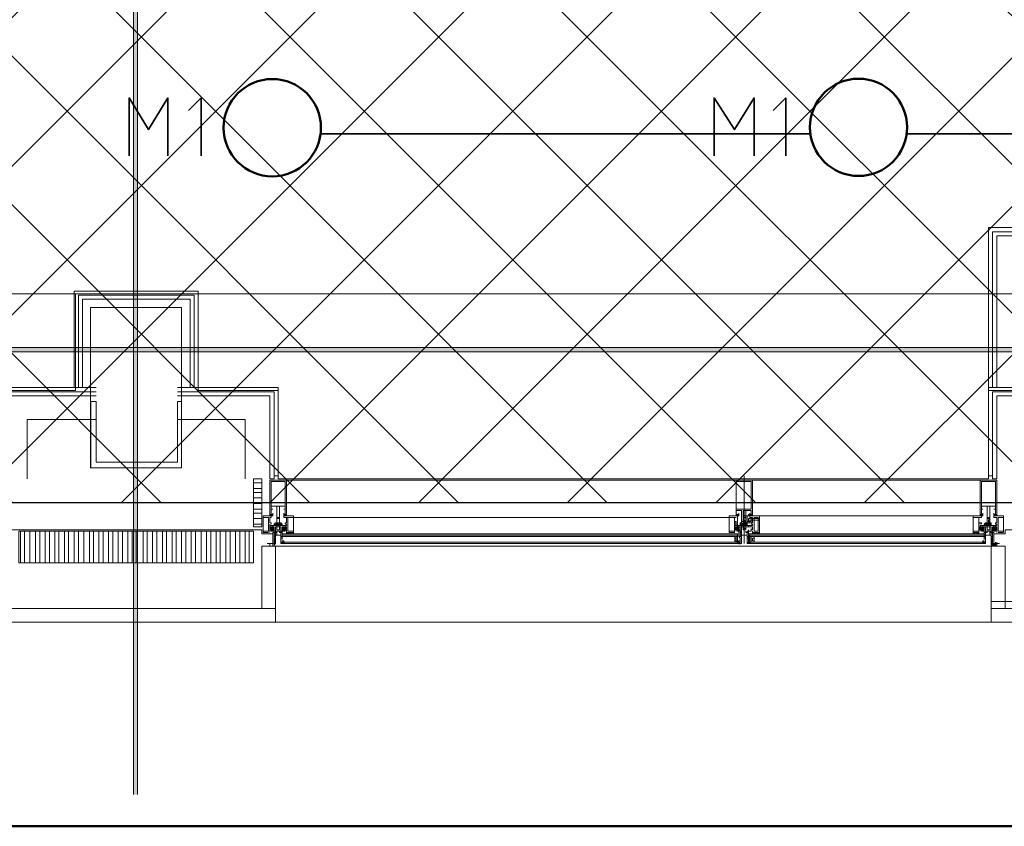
# Model space of a CAD drawing. Header units: millimetres. Extents: x 0.9 to 32.8, y 0.3 to 23.1.
# Tile 25 of 111: x 9.6 to 10.8, y 0.4 to 1.4. Entities that reach past the tile are written whole.
import ezdxf

# ---------------------------------------------------------------- set-up
doc = ezdxf.new("R2010")
doc.units = ezdxf.units.MM
doc.layers.add('PDF_Geometry', color=9, linetype='Continuous', true_color=0x808080)
doc.layers.add('PDF_Solid Fills', color=7, linetype='Continuous')

msp = doc.modelspace()

# ---------------------------------------------------------------- hatches: boundary and pattern name
h = msp.add_hatch()
h.set_pattern_fill('ANSI37', color=256, scale=0.04)
h.paths.add_polyline_path([(2.3967, 9.448), (12.2573, 9.448), (12.2573, 0.7841), (2.3967, 0.7841)])
at = {"layer": 'PDF_Solid Fills', "true_color": 0x808080, "transparency": 33554559}
msp.add_hatch(color=8, dxfattribs=at).paths.add_polyline_path([(28.2152, 0.9683), (28.2152, 0.9716), (1.3427, 0.9716), (1.3427, 0.9666), (28.2152, 0.9666)])

# ---------------------------------------------------------------- linework, layer by layer
msp.add_lwpolyline([(2.3967, 9.448), (12.2573, 9.448), (12.2573, 0.7841), (2.3967, 0.7841)], close=True)
at = {"layer": 'PDF_Geometry', "color": 5, "lineweight": 50}
msp.add_lwpolyline([(32.6933, 0.3933), (32.6933, 22.9893), (1.0026, 22.9893), (1.0026, 0.3933)], close=True, dxfattribs=at)
at = {"layer": 'PDF_Geometry', "lineweight": 5}
msp.add_lwpolyline([(9.784, 0.4316), (9.784, 22.9393), (9.784, 22.9143), (9.7791, 22.9143), (9.7791, 22.9393), (9.7791, 0.4316)], dxfattribs=at)
at = {"layer": 'PDF_Geometry', "color": 254, "lineweight": 18, "true_color": 0xdcdcdc}
for points in [[(8.6059, 3.0966), (8.6059, 1.0366), (12.2307, 1.0366), (12.2307, 3.0966)], [(8.6576, 1.0366), (9.7091, 1.0366), (9.7091, 0.92), (9.6125, 0.92), (9.6125, 0.8133), (8.7542, 0.8133), (8.7542, 0.92), (8.6576, 0.92)], [(9.8574, 1.0366), (10.909, 1.0366), (10.909, 0.92), (10.8124, 0.92), (10.8124, 0.8133), (9.954, 0.8133), (9.954, 0.92), (9.8574, 0.92)]]:
    msp.add_lwpolyline(points, close=True, dxfattribs=at)
at = {"layer": 'PDF_Geometry', "color": 7, "lineweight": 35}
for points in [[(9.7741, 1.2033), (9.7741, 1.2733), (9.7974, 1.235), (9.8208, 1.2733), (9.8208, 1.2033)], [(9.8608, 1.2033), (9.8608, 1.2733), (9.8457, 1.2583)], [(10.4808, 1.2033), (10.4808, 1.2733), (10.5056, 1.235), (10.5291, 1.2733), (10.5291, 1.2033)], [(10.5674, 1.2033), (10.5674, 1.2733), (10.5524, 1.2583)], [(10.0057, 1.23), (10.5957, 1.23)], [(10.714, 1.23), (11.3107, 1.23)], [(10.509, 0.7366), (10.509, 0.7383)], [(9.959, 0.7366), (9.9608, 0.735), (9.959, 0.7366)], [(9.959, 0.735), (9.959, 0.7366)], [(9.9608, 0.7366), (9.9608, 0.735), (9.9608, 0.7366)], [(10.5124, 0.7366), (10.5108, 0.735), (10.5124, 0.7366)], [(10.5108, 0.735), (10.5124, 0.735)], [(10.5223, 0.735), (10.5223, 0.7366), (10.5241, 0.735)], [(10.5223, 0.7366), (10.5241, 0.735), (10.5241, 0.7366)], [(10.8074, 0.7366), (10.8057, 0.735), (10.8074, 0.7366)], [(10.8057, 0.7366), (10.8057, 0.735), (10.8057, 0.7366)], [(10.8074, 0.735), (10.8074, 0.7366)]]:
    msp.add_lwpolyline(points, dxfattribs=at)
at = {"layer": 'PDF_Geometry', "lineweight": 18}
for points in [[(10.8124, 0.9233), (10.8124, 1.1166), (10.984, 1.1166), (11.154, 1.1166), (11.154, 0.9233)], [(11.1507, 0.9233), (11.1507, 1.1116), (10.984, 1.1116), (10.8174, 1.1116), (10.8174, 0.9233)], [(11.1457, 0.9233), (11.1457, 1.1066), (10.984, 1.1066), (10.8224, 1.1066), (10.8224, 0.9233)], [(9.7073, 0.9233), (9.7073, 1.04), (9.7825, 1.04), (9.8574, 1.04), (9.8574, 0.9233)], [(9.7125, 0.9233), (9.7125, 1.035), (9.7825, 1.035), (9.8524, 1.035), (9.8524, 0.9233)], [(9.7175, 0.9233), (9.7175, 1.03), (9.7825, 1.03), (9.8475, 1.03), (9.8475, 0.9233)], [(9.6157, 0.8166), (9.6107, 0.8166), (9.6107, 0.9233), (9.7342, 0.9233)], [(9.7342, 0.9183), (9.6157, 0.9183), (9.6157, 0.8133), (9.6209, 0.8133), (9.6209, 0.9133), (9.7342, 0.9133)], [(9.949, 0.8166), (9.954, 0.8166), (9.954, 0.9233), (9.8323, 0.9233)], [(9.949, 0.8133), (9.949, 0.9183), (9.8323, 0.9183)], [(10.8174, 0.8166), (10.8124, 0.8166), (10.8124, 0.9233), (10.934, 0.9233)], [(10.934, 0.9183), (10.8174, 0.9183), (10.8174, 0.8133), (10.8224, 0.8133), (10.8224, 0.9133), (10.934, 0.9133)], [(9.9441, 0.8133), (9.9441, 0.9133), (9.8323, 0.9133)], [(9.6506, 0.8133), (9.6506, 0.885), (9.7342, 0.885)], [(9.914, 0.8133), (9.914, 0.885), (9.8323, 0.885)], [(9.954, 0.8116), (10.8124, 0.8116)], [(10.5158, 0.755), (10.5158, 0.7566), (10.5173, 0.7583), (10.5173, 0.76), (10.5192, 0.7616), (10.5173, 0.7633), (10.5173, 0.765), (10.5158, 0.765), (10.5158, 0.7633), (10.5158, 0.76), (10.5158, 0.7583), (10.514, 0.7583), (10.514, 0.7616), (10.5158, 0.7616), (10.514, 0.7616), (10.514, 0.775), (10.5074, 0.775), (10.5074, 0.77), (10.5108, 0.77), (10.5108, 0.7683), (10.5108, 0.77), (10.5074, 0.77), (10.5074, 0.7683), (10.5074, 0.8116), (10.5273, 0.8116), (10.5273, 0.7683), (10.5257, 0.7683), (10.5257, 0.77), (10.5241, 0.77), (10.5241, 0.7683), (10.5223, 0.7683), (10.5223, 0.77), (10.5257, 0.77), (10.5257, 0.775), (10.5192, 0.775), (10.5192, 0.7583), (10.5192, 0.76), (10.5173, 0.76), (10.5173, 0.7583), (10.5173, 0.76), (10.5173, 0.7583), (10.5192, 0.7566), (10.5173, 0.7583), (10.5158, 0.76), (10.5158, 0.7583), (10.5158, 0.76), (10.5158, 0.7583), (10.5173, 0.7566), (10.5173, 0.7583), (10.5192, 0.7566), (10.5192, 0.7583), (10.5207, 0.76), (10.5192, 0.7566), (10.5207, 0.7583), (10.5192, 0.7566), (10.5207, 0.7583), (10.5207, 0.7566), (10.5192, 0.7583), (10.5173, 0.76), (10.5192, 0.7583), (10.5207, 0.7566), (10.5192, 0.7583)], [(10.5173, 0.8166), (10.5173, 0.735)], [(9.924, 0.8083), (9.9341, 0.8083)], [(9.924, 0.8016), (9.9341, 0.8016)], [(9.924, 0.7966), (9.9341, 0.7966)], [(9.924, 0.79), (9.9341, 0.79)], [(9.924, 0.7833), (9.9341, 0.7833)], [(9.924, 0.7766), (9.9341, 0.7766)], [(9.924, 0.7716), (9.9341, 0.7716)], [(9.924, 0.765), (9.9341, 0.765)], [(9.9456, 0.7583), (9.9456, 0.76), (9.9441, 0.76), (9.9441, 0.7666), (9.9456, 0.7666), (9.9456, 0.7683), (9.9357, 0.7683), (9.9357, 0.7483), (9.9425, 0.7483)], [(9.9441, 0.7716), (9.9441, 0.77), (9.9441, 0.7683), (9.9456, 0.7683), (9.9456, 0.77), (9.9441, 0.77), (9.9456, 0.77), (9.9474, 0.7683), (9.9456, 0.77), (9.9474, 0.7683), (9.9474, 0.77), (9.9474, 0.7716), (9.9474, 0.77), (9.9456, 0.7683), (9.9474, 0.7683), (9.9456, 0.7683)], [(9.9456, 0.77), (9.9441, 0.7683), (9.9456, 0.77)], [(9.9574, 0.755), (9.9558, 0.755), (9.9558, 0.7566), (9.9641, 0.7566), (9.9641, 0.7583), (9.9623, 0.7583), (9.9623, 0.76), (9.9641, 0.76), (9.9641, 0.7666), (9.9608, 0.7666), (9.9608, 0.7683), (9.9725, 0.7683), (9.9725, 0.7483), (9.9657, 0.7483), (9.9641, 0.7466), (9.9673, 0.7483), (9.9657, 0.7466), (9.9673, 0.7483), (9.9657, 0.7483), (9.9673, 0.7466), (9.9657, 0.7483)], [(9.9641, 0.7716), (9.9641, 0.77), (9.9641, 0.7683), (9.9623, 0.7683), (9.9623, 0.77), (9.9608, 0.77), (9.9608, 0.7683), (9.9623, 0.7683), (9.9608, 0.77), (9.9623, 0.7683), (9.9608, 0.7683), (9.9608, 0.77), (9.9608, 0.7716)], [(9.9623, 0.77), (9.9608, 0.7683), (9.9623, 0.77), (9.9608, 0.7683), (9.9608, 0.77)], [(9.9641, 0.7683), (9.9623, 0.77), (9.9623, 0.7716)], [(9.9623, 0.7683), (9.9623, 0.77), (9.9641, 0.77)], [(9.9623, 0.7683), (9.9641, 0.7683), (9.9623, 0.7683)], [(10.514, 0.7433), (10.514, 0.735), (10.5124, 0.735), (10.5124, 0.7366), (10.5124, 0.735), (10.5124, 0.7416), (10.5124, 0.74), (10.5124, 0.7416), (10.5108, 0.7433), (10.5108, 0.75), (10.509, 0.75), (10.509, 0.7516), (10.5108, 0.755), (10.5074, 0.7516), (10.5108, 0.755), (10.5056, 0.7516), (10.5056, 0.7533), (10.5074, 0.755), (10.5108, 0.7516), (10.5108, 0.755), (10.5056, 0.755), (10.5056, 0.7516), (10.509, 0.7516), (10.509, 0.75), (10.5108, 0.75), (10.509, 0.75), (10.509, 0.7516), (10.5056, 0.7516), (10.5056, 0.755), (10.514, 0.755), (10.514, 0.7566), (10.5056, 0.7566), (10.5056, 0.7583), (10.5074, 0.7583), (10.5074, 0.76), (10.5056, 0.76), (10.5056, 0.7666), (10.5074, 0.7666), (9.9641, 0.7666)], [(10.4991, 0.7666), (9.9725, 0.7666)], [(10.509, 0.7616), (10.509, 0.7566), (10.509, 0.7616), (10.509, 0.7566), (10.509, 0.755), (10.509, 0.7666), (10.509, 0.7683), (10.4991, 0.7683), (10.4991, 0.7483), (10.5056, 0.7483), (10.5056, 0.75)], [(10.5108, 0.7716), (10.5108, 0.77), (10.5108, 0.7683), (10.509, 0.77), (10.5108, 0.7683), (10.509, 0.77), (10.5074, 0.7683), (10.509, 0.77), (10.5074, 0.77), (10.5074, 0.7683), (10.5074, 0.77), (10.5074, 0.7716)], [(10.5108, 0.7683), (10.5108, 0.77), (10.509, 0.7683), (10.5108, 0.7683), (10.509, 0.7683), (10.5074, 0.77)], [(10.5074, 0.7683), (10.509, 0.7683), (10.5074, 0.7683)], [(10.5074, 0.7616), (10.5074, 0.7566)], [(10.5173, 0.7683), (10.7941, 0.7683)], [(10.5273, 0.7483), (10.5273, 0.75), (10.5273, 0.7483), (10.5356, 0.7483), (10.5356, 0.7683), (10.5241, 0.7683), (10.5241, 0.7666), (10.5273, 0.7666), (10.5273, 0.76), (10.5257, 0.76), (10.5257, 0.7583), (10.5273, 0.7583), (10.5273, 0.7566), (10.5192, 0.7566), (10.5192, 0.755), (10.5241, 0.755), (10.5273, 0.755), (10.5273, 0.7516), (10.5257, 0.7516), (10.5257, 0.75), (10.5223, 0.75), (10.5223, 0.7516), (10.5223, 0.75), (10.5207, 0.75), (10.5207, 0.7483), (10.5192, 0.7483), (10.5192, 0.75), (10.5192, 0.7483), (10.5223, 0.7483), (10.5223, 0.7433), (10.5207, 0.7433), (10.5207, 0.735), (10.5223, 0.735), (10.5223, 0.7366), (10.5223, 0.735), (10.5207, 0.735), (10.5207, 0.7416), (10.5223, 0.7416), (10.5223, 0.74), (10.5223, 0.75), (10.5257, 0.75)], [(10.5241, 0.76), (10.5207, 0.76), (10.5207, 0.7683), (10.5192, 0.7683), (10.5192, 0.76), (10.5241, 0.76), (10.5241, 0.7616), (10.5207, 0.7616)], [(10.5241, 0.7683), (10.5257, 0.77), (10.5241, 0.7683), (10.5257, 0.77), (10.5273, 0.7683), (10.5257, 0.7683), (10.5223, 0.7683), (10.5241, 0.7683), (10.5241, 0.77), (10.5241, 0.7716)], [(10.5356, 0.765), (10.5223, 0.765), (10.5223, 0.7633), (10.5356, 0.7633)], [(10.5241, 0.77), (10.5257, 0.7683), (10.5241, 0.77)], [(10.5257, 0.77), (10.5257, 0.7716)], [(10.5257, 0.7683), (10.5273, 0.7683), (10.5257, 0.7683)], [(10.804, 0.7583), (10.804, 0.76), (10.8007, 0.76), (10.8007, 0.7666), (10.804, 0.7666), (10.804, 0.7683), (10.7941, 0.7683), (10.7941, 0.7483), (10.8007, 0.7483), (10.8007, 0.75), (10.8007, 0.7483), (10.799, 0.7466), (10.8007, 0.7483), (10.799, 0.7466)], [(10.804, 0.7683), (10.8024, 0.7683), (10.804, 0.7683), (10.804, 0.77), (10.8024, 0.77), (10.804, 0.77), (10.8057, 0.77), (10.8057, 0.7683), (10.8057, 0.77), (10.8057, 0.7683)], [(10.804, 0.7683), (10.8024, 0.7683), (10.804, 0.7683)], [(10.8057, 0.77), (10.8057, 0.7716)], [(10.8157, 0.755), (10.814, 0.755), (10.814, 0.7566), (10.8224, 0.7566), (10.8224, 0.7583), (10.8207, 0.7583), (10.8207, 0.76), (10.8224, 0.76), (10.8224, 0.7666), (10.819, 0.7666), (10.819, 0.7683), (10.8307, 0.7683), (10.8307, 0.7483), (10.824, 0.7483)], [(10.819, 0.7683), (10.819, 0.77), (10.819, 0.7716)], [(10.819, 0.77), (10.8207, 0.7683)], [(10.8224, 0.7683), (10.8207, 0.77), (10.8224, 0.7683)], [(9.619, 0.7466), (9.6308, 0.7466), (9.6308, 0.7516), (9.7825, 0.7516), (9.9341, 0.7516), (9.9341, 0.7466), (9.9474, 0.7466)], [(9.7825, 0.7116), (9.6407, 0.7116), (9.6407, 0.75), (9.7825, 0.75)], [(9.6425, 0.7116), (9.6425, 0.75)], [(9.6475, 0.7116), (9.6475, 0.75)], [(9.654, 0.7116), (9.654, 0.75)], [(9.6608, 0.7116), (9.6608, 0.75)], [(9.6658, 0.7116), (9.6658, 0.75)], [(9.6723, 0.7116), (9.6723, 0.75)], [(9.6775, 0.7116), (9.6775, 0.75)], [(9.6841, 0.7116), (9.6841, 0.75)], [(9.689, 0.7116), (9.689, 0.75)], [(9.6958, 0.7116), (9.6958, 0.75)], [(9.7008, 0.7116), (9.7008, 0.75)], [(9.7073, 0.7116), (9.7073, 0.75)], [(9.7125, 0.7116), (9.7125, 0.75)], [(9.719, 0.7116), (9.719, 0.75)], [(9.7258, 0.7116), (9.7258, 0.75)], [(9.7308, 0.7116), (9.7308, 0.75)], [(9.7373, 0.7116), (9.7373, 0.75)], [(9.7425, 0.7116), (9.7425, 0.75)], [(9.7491, 0.7116), (9.7491, 0.75)], [(9.754, 0.7116), (9.754, 0.75)], [(9.7608, 0.7116), (9.7608, 0.75)], [(9.7658, 0.7116), (9.7658, 0.75)], [(9.7723, 0.7116), (9.7723, 0.75)], [(9.7775, 0.7116), (9.7775, 0.75)], [(9.784, 0.7116), (9.784, 0.75)], [(9.7908, 0.7116), (9.7908, 0.75)], [(9.7958, 0.7116), (9.7958, 0.75)], [(9.8023, 0.7116), (9.8023, 0.75)], [(9.8075, 0.7116), (9.8075, 0.75)], [(9.8141, 0.7116), (9.8141, 0.75)], [(9.819, 0.7116), (9.819, 0.75)], [(9.8258, 0.7116), (9.8258, 0.75)], [(9.8308, 0.7116), (9.8308, 0.75)], [(9.8373, 0.7116), (9.8373, 0.75)], [(9.8425, 0.7116), (9.8425, 0.75)], [(9.849, 0.7116), (9.849, 0.75)], [(9.854, 0.7116), (9.854, 0.75)], [(9.8608, 0.7116), (9.8608, 0.75)], [(9.8673, 0.7116), (9.8673, 0.75)], [(9.8725, 0.7116), (9.8725, 0.75)], [(9.8791, 0.7116), (9.8791, 0.75)], [(9.884, 0.7116), (9.884, 0.75)], [(9.8908, 0.7116), (9.8908, 0.75)], [(9.8958, 0.7116), (9.8958, 0.75)], [(9.9023, 0.7116), (9.9023, 0.75)], [(9.9075, 0.7116), (9.9075, 0.75)], [(9.914, 0.7116), (9.914, 0.75)], [(9.919, 0.7116), (9.919, 0.75)], [(9.924, 0.7583), (9.9341, 0.7583)], [(9.9508, 0.755), (9.9524, 0.755), (9.9524, 0.7566), (9.9441, 0.7566), (9.9441, 0.7583)], [(9.949, 0.75), (9.9456, 0.755), (9.9441, 0.755), (9.9441, 0.7516), (9.9456, 0.7516), (9.9456, 0.75), (9.949, 0.75), (9.949, 0.7516), (9.949, 0.75), (9.9508, 0.75), (9.9508, 0.7483), (9.9508, 0.75), (9.9524, 0.75), (9.9524, 0.7483), (9.949, 0.7483), (9.949, 0.7433), (9.9508, 0.7433), (9.9508, 0.735), (9.949, 0.735), (9.949, 0.7366), (9.949, 0.735), (9.9508, 0.735), (9.9508, 0.7416), (9.949, 0.7416), (9.949, 0.74), (9.949, 0.75), (9.949, 0.7516), (9.9474, 0.75), (9.949, 0.7516), (9.9441, 0.755), (9.9441, 0.7566), (9.9441, 0.755)], [(9.9456, 0.755), (9.9441, 0.755), (9.9441, 0.7533), (9.9456, 0.755), (9.949, 0.755), (9.9456, 0.7516), (9.9474, 0.755), (9.9441, 0.7516), (9.9474, 0.755), (9.9474, 0.7566)], [(9.9441, 0.7483), (9.9441, 0.75), (9.9441, 0.7516), (9.9441, 0.7533), (9.9441, 0.7516), (9.9456, 0.7516), (9.9456, 0.75), (9.949, 0.75), (9.949, 0.755), (9.9456, 0.755), (9.9441, 0.755), (9.9441, 0.7516), (9.9441, 0.7533), (9.9456, 0.7516), (9.9456, 0.75), (9.949, 0.7533)], [(9.9456, 0.75), (9.9474, 0.75)], [(9.9524, 0.755), (9.9524, 0.7566), (9.9508, 0.7566), (9.9574, 0.7566), (9.9558, 0.7566), (9.9558, 0.76), (9.954, 0.7583), (9.9524, 0.7566), (9.954, 0.7583), (9.954, 0.76), (9.954, 0.7583), (9.9508, 0.7566), (9.949, 0.7566), (9.949, 0.7583), (9.9508, 0.76), (9.949, 0.7583), (9.9524, 0.7566), (9.949, 0.7583), (9.9508, 0.7566), (9.949, 0.7566)], [(9.954, 0.76), (9.9558, 0.7583), (9.9574, 0.7566), (9.954, 0.7583), (9.954, 0.76), (9.9524, 0.7583), (9.9508, 0.7566), (9.9524, 0.7583), (9.9524, 0.76), (9.9524, 0.7583), (9.954, 0.7566), (9.9524, 0.7583), (9.9508, 0.76), (9.949, 0.7566), (9.9524, 0.7583), (9.954, 0.7583), (9.954, 0.7566)], [(9.949, 0.7583), (9.9508, 0.76), (9.949, 0.7583)], [(9.9508, 0.7516), (9.9508, 0.755), (9.9558, 0.755), (9.9558, 0.7566), (9.959, 0.7566), (9.959, 0.7583), (9.9574, 0.76), (9.9558, 0.76), (9.9558, 0.7583), (9.9558, 0.76), (9.9524, 0.76), (9.9524, 0.7583), (9.9524, 0.76), (9.9508, 0.76), (9.9524, 0.7566), (9.9508, 0.7583), (9.9508, 0.7566), (9.9508, 0.7583)], [(9.9508, 0.75), (9.9508, 0.755), (9.9558, 0.755)], [(9.954, 0.7583), (9.954, 0.76), (9.954, 0.7583), (9.9558, 0.7566), (9.954, 0.7583), (9.9524, 0.76), (9.954, 0.7583), (9.9558, 0.7566)], [(9.9574, 0.76), (9.959, 0.7583), (9.9574, 0.76), (9.959, 0.7583), (9.9558, 0.7566), (9.9574, 0.7566), (9.959, 0.7583), (9.9574, 0.7566), (9.959, 0.7566), (9.9558, 0.7583), (9.9574, 0.76), (9.9558, 0.7566), (9.9574, 0.7583), (9.9574, 0.7566), (9.9558, 0.7583), (9.9558, 0.76), (9.954, 0.7583), (9.9524, 0.7566), (9.9524, 0.7583)], [(9.9524, 0.7516), (9.9558, 0.7516)], [(9.9558, 0.75), (9.9524, 0.75), (9.9524, 0.745)], [(9.9608, 0.755), (9.9641, 0.7516), (9.9608, 0.755), (9.9623, 0.7516), (9.959, 0.755), (9.9641, 0.755), (9.9641, 0.7516), (9.9623, 0.7516), (9.9623, 0.75), (9.959, 0.75), (9.959, 0.7516), (9.959, 0.75), (9.9574, 0.75), (9.9574, 0.7483), (9.9574, 0.75), (9.9558, 0.75), (9.9558, 0.7483), (9.959, 0.7483), (9.959, 0.7433), (9.9574, 0.7433), (9.9574, 0.735), (9.959, 0.735), (9.959, 0.7366), (9.959, 0.735), (9.9574, 0.735), (9.9574, 0.7416), (9.959, 0.7416), (9.959, 0.74), (9.959, 0.75)], [(9.9641, 0.7466), (9.9657, 0.7466), (9.9673, 0.7466), (9.9641, 0.7483), (9.9657, 0.7466), (9.9641, 0.7483), (9.9641, 0.75), (9.9641, 0.7516), (9.9641, 0.7533), (9.9623, 0.7516), (9.9623, 0.75), (9.959, 0.7533), (9.9608, 0.755), (9.9623, 0.755), (9.959, 0.7533)], [(9.9623, 0.75), (9.9608, 0.75)], [(9.9641, 0.755), (9.9641, 0.7533), (9.9623, 0.755), (9.9623, 0.7566)], [(10.5056, 0.755), (10.509, 0.7516), (10.5108, 0.75), (10.5074, 0.755), (10.5124, 0.75), (10.5124, 0.7516), (10.5108, 0.75), (10.5108, 0.7516), (10.509, 0.75), (10.5108, 0.7533)], [(10.5056, 0.7533), (10.5074, 0.755), (10.509, 0.755)], [(10.5074, 0.75), (10.5074, 0.7516), (10.5074, 0.7533)], [(10.5108, 0.755), (10.5108, 0.7566)], [(10.514, 0.7483), (10.514, 0.75), (10.514, 0.7483), (10.5124, 0.7483), (10.5124, 0.7516), (10.5108, 0.7516)], [(10.5207, 0.76), (10.5192, 0.76), (10.5192, 0.7583), (10.5192, 0.76), (10.5158, 0.76), (10.5158, 0.7583), (10.514, 0.7583), (10.514, 0.76), (10.5124, 0.76), (10.5124, 0.7566), (10.514, 0.7583), (10.514, 0.7566), (10.5124, 0.7566), (10.5207, 0.7566), (10.5207, 0.76), (10.5207, 0.7583), (10.5207, 0.7566), (10.5192, 0.76), (10.5173, 0.7583), (10.5173, 0.7566), (10.5173, 0.755)], [(10.5124, 0.7566), (10.514, 0.7566), (10.5124, 0.7583), (10.514, 0.76), (10.5124, 0.7583), (10.514, 0.76), (10.5158, 0.7566), (10.5124, 0.7583)], [(10.514, 0.7566), (10.5124, 0.7583), (10.514, 0.7566)], [(10.5124, 0.7516), (10.5124, 0.75)], [(10.5158, 0.7566), (10.514, 0.7583), (10.514, 0.76), (10.514, 0.7583)], [(10.5158, 0.7583), (10.5173, 0.7583), (10.5158, 0.7583)], [(10.5158, 0.7566), (10.5158, 0.7583), (10.5158, 0.7566)], [(10.5192, 0.7533), (10.5158, 0.7533)], [(10.5173, 0.7566), (10.5173, 0.7583), (10.5192, 0.7583), (10.5173, 0.7566), (10.5192, 0.7583), (10.5192, 0.76)], [(10.5207, 0.7583), (10.5207, 0.76), (10.5207, 0.7583)], [(10.5223, 0.755), (10.5223, 0.7566)], [(10.5257, 0.7516), (10.5257, 0.7533)], [(10.5273, 0.7516), (10.5273, 0.7533)], [(10.8007, 0.7566), (10.8007, 0.7583)], [(10.8057, 0.7516), (10.8057, 0.75), (10.804, 0.75), (10.804, 0.7516), (10.8007, 0.7533), (10.8024, 0.7516), (10.804, 0.7516), (10.804, 0.75), (10.8074, 0.75), (10.8074, 0.755), (10.804, 0.755), (10.8024, 0.755), (10.8024, 0.7566), (10.8024, 0.755)], [(10.8024, 0.7583), (10.8024, 0.76)], [(10.8074, 0.755), (10.804, 0.7516), (10.8057, 0.755), (10.8024, 0.7516), (10.8057, 0.755), (10.8057, 0.7566)], [(10.804, 0.755), (10.8107, 0.755), (10.8107, 0.7566), (10.8024, 0.7566)], [(10.8074, 0.75), (10.8074, 0.74), (10.8074, 0.7416), (10.809, 0.7416), (10.809, 0.735), (10.8074, 0.735), (10.8074, 0.7366), (10.8074, 0.735), (10.809, 0.735), (10.809, 0.7433), (10.8074, 0.7433), (10.8074, 0.7483), (10.8107, 0.7483), (10.8107, 0.75), (10.809, 0.75), (10.809, 0.7483), (10.8074, 0.7483), (10.8074, 0.7516), (10.8074, 0.75), (10.804, 0.75), (10.804, 0.7516), (10.8024, 0.7516)], [(10.8074, 0.7516), (10.804, 0.75), (10.8074, 0.7533)], [(10.8157, 0.7533), (10.8157, 0.7516), (10.8157, 0.755), (10.8107, 0.755), (10.8107, 0.7566), (10.809, 0.7566), (10.8124, 0.7583), (10.8124, 0.76), (10.8124, 0.7583), (10.8107, 0.7566), (10.8124, 0.7583), (10.814, 0.76), (10.8124, 0.7583), (10.8107, 0.7566), (10.8107, 0.7583), (10.809, 0.76), (10.8107, 0.7583), (10.8124, 0.7566), (10.8124, 0.7583), (10.8107, 0.7583), (10.8074, 0.7566), (10.809, 0.7566), (10.8107, 0.7583), (10.8124, 0.76), (10.8124, 0.7583)], [(10.814, 0.755), (10.814, 0.7566), (10.8157, 0.7566), (10.8074, 0.7566), (10.8074, 0.7583), (10.809, 0.76), (10.8107, 0.76), (10.8107, 0.7583), (10.8107, 0.76), (10.814, 0.76), (10.814, 0.7583), (10.814, 0.76), (10.8157, 0.76)], [(10.8074, 0.7566), (10.809, 0.7566), (10.8074, 0.7583), (10.809, 0.76), (10.8074, 0.7583), (10.809, 0.76), (10.8107, 0.7566), (10.809, 0.7583)], [(10.809, 0.7566), (10.8074, 0.7583), (10.809, 0.7566)], [(10.809, 0.7566), (10.8107, 0.7583), (10.8107, 0.76), (10.8124, 0.7583), (10.8124, 0.7566), (10.814, 0.7583), (10.814, 0.76), (10.814, 0.7583), (10.8157, 0.7566), (10.814, 0.7583), (10.8157, 0.76), (10.814, 0.7566), (10.8157, 0.7583), (10.814, 0.7566), (10.8157, 0.7583), (10.8157, 0.7566), (10.8157, 0.76), (10.8157, 0.7583), (10.8157, 0.7566), (10.814, 0.7583), (10.8124, 0.76)], [(10.814, 0.7583), (10.814, 0.7566), (10.8124, 0.7583), (10.8107, 0.76)], [(10.8157, 0.75), (10.8157, 0.755), (10.8107, 0.755)], [(10.814, 0.7533), (10.814, 0.7516), (10.8107, 0.7516)], [(10.8107, 0.75), (10.814, 0.75), (10.814, 0.745)], [(10.814, 0.76), (10.8157, 0.7566), (10.8157, 0.7583)], [(10.819, 0.755), (10.8224, 0.7516), (10.819, 0.755), (10.8207, 0.7516), (10.8174, 0.755), (10.8224, 0.755), (10.8224, 0.7516), (10.8207, 0.7516), (10.8207, 0.75), (10.8174, 0.75), (10.8174, 0.7516), (10.8174, 0.75), (10.8157, 0.75), (10.8157, 0.7483), (10.8157, 0.75), (10.814, 0.75), (10.814, 0.7483), (10.8174, 0.7483), (10.8174, 0.7433), (10.8157, 0.7433), (10.8157, 0.735), (10.8174, 0.735), (10.8174, 0.7366), (10.8174, 0.735), (10.8157, 0.735), (10.8157, 0.7416), (10.8174, 0.7416), (10.8174, 0.74), (10.8174, 0.75), (10.8207, 0.75)], [(10.8157, 0.7583), (10.8157, 0.76), (10.8157, 0.7583)], [(10.819, 0.7566), (10.819, 0.755), (10.8174, 0.7533), (10.8207, 0.755), (10.8174, 0.7516), (10.819, 0.75), (10.8174, 0.7516), (10.8174, 0.75), (10.8207, 0.755), (10.8207, 0.7566)], [(10.8174, 0.7533), (10.8207, 0.75), (10.8207, 0.7516), (10.8224, 0.7533), (10.8224, 0.7516), (10.8224, 0.7533), (10.8224, 0.7516), (10.8224, 0.75), (10.8224, 0.7483)], [(10.819, 0.7466), (10.8324, 0.7466), (10.8324, 0.7516), (10.984, 0.7516), (11.1357, 0.7516), (11.1357, 0.7466), (11.1474, 0.7466)], [(10.8224, 0.755), (10.8224, 0.7533), (10.8207, 0.755)], [(9.949, 0.7483), (9.949, 0.7466), (9.9508, 0.7466)], [(9.9508, 0.745), (9.949, 0.745)], [(9.949, 0.7433), (9.949, 0.74), (9.949, 0.7416), (9.949, 0.74), (9.9508, 0.7416)], [(9.9508, 0.735), (9.9508, 0.7366), (9.949, 0.735), (9.949, 0.7366), (9.949, 0.735), (9.949, 0.7366), (9.9508, 0.7383), (9.949, 0.7366), (9.9508, 0.7383), (9.949, 0.7366), (9.9508, 0.74)], [(9.9508, 0.7383), (9.949, 0.735), (9.949, 0.7366), (9.9508, 0.7366), (9.949, 0.7366), (9.9508, 0.7366)], [(9.9574, 0.745), (9.9574, 0.7466), (9.9574, 0.7483), (9.9574, 0.7466)], [(9.959, 0.7466), (9.959, 0.7483)], [(10.509, 0.745), (9.959, 0.745), (9.959, 0.7433), (10.509, 0.7433), (9.959, 0.7433)], [(9.9608, 0.735), (9.959, 0.735), (9.959, 0.7366), (9.9608, 0.7366), (9.9608, 0.7383), (9.959, 0.7383), (9.959, 0.7366)], [(9.9641, 0.7483), (9.9657, 0.7483), (9.9641, 0.7483)], [(9.9673, 0.7483), (9.9673, 0.7466), (9.9673, 0.7483)], [(9.9691, 0.7483), (9.9691, 0.7466), (9.9691, 0.7483)], [(9.9691, 0.7483), (9.9691, 0.7466), (9.9691, 0.7483)], [(9.9725, 0.7483), (9.9725, 0.7466), (10.4991, 0.7466)], [(9.9725, 0.7483), (9.9725, 0.7466), (9.9725, 0.7483)], [(10.5074, 0.7416), (10.5074, 0.7366)], [(10.5124, 0.7366), (10.5124, 0.735), (10.509, 0.735), (10.509, 0.7466)], [(10.509, 0.7416), (10.509, 0.7366), (10.509, 0.7416), (10.509, 0.7366)], [(10.5124, 0.7433), (10.5124, 0.7483), (10.5124, 0.7466), (10.514, 0.7466)], [(10.514, 0.745), (10.5124, 0.745)], [(10.5207, 0.7433), (10.5207, 0.745), (10.5207, 0.7466), (10.5207, 0.7483), (10.5207, 0.7466)], [(10.5207, 0.7433), (10.5207, 0.745), (10.5207, 0.7433)], [(10.5223, 0.7466), (10.5241, 0.7366), (10.5241, 0.735), (10.5241, 0.7366), (10.5241, 0.7416)], [(10.5241, 0.745), (10.8074, 0.745), (10.809, 0.745)], [(10.5257, 0.7416), (10.5257, 0.7366), (10.5257, 0.7416), (10.5257, 0.7366)], [(10.5307, 0.7466), (10.5291, 0.7466), (10.5307, 0.7483), (10.5291, 0.7466), (10.5273, 0.7483), (10.5291, 0.7466), (10.5273, 0.7466)], [(10.5273, 0.7483), (10.5307, 0.7466), (10.5273, 0.7483)], [(10.5307, 0.7483), (10.5307, 0.7466), (10.5307, 0.7483)], [(10.5325, 0.7483), (10.5325, 0.7466), (10.5325, 0.7483)], [(10.5325, 0.7466), (10.534, 0.7483), (10.534, 0.7466), (10.534, 0.7483), (10.534, 0.7466), (10.5356, 0.7483)], [(10.5325, 0.7483), (10.5325, 0.7466), (10.5325, 0.7483)], [(10.5356, 0.7483), (10.5356, 0.7466), (10.5356, 0.7483)], [(10.5356, 0.7466), (10.7941, 0.7466)], [(10.7941, 0.7466), (10.7941, 0.7483), (10.7941, 0.7466)], [(10.7941, 0.7466), (10.7941, 0.7483), (10.7941, 0.7466)], [(10.7957, 0.7466), (10.7957, 0.7483), (10.7957, 0.7466)], [(10.8007, 0.7466), (10.799, 0.7483), (10.8007, 0.7466), (10.799, 0.7483), (10.8007, 0.7466), (10.799, 0.7466), (10.799, 0.7483), (10.8007, 0.7483)], [(10.8007, 0.7466), (10.8007, 0.7483), (10.8007, 0.7466)], [(10.8074, 0.7483), (10.8074, 0.7466), (10.809, 0.7466)], [(10.8157, 0.745), (10.8157, 0.7433), (10.8157, 0.745), (10.8157, 0.7466), (10.8157, 0.7483), (10.8157, 0.7466)], [(10.8157, 0.7416), (10.8174, 0.74), (10.8174, 0.7416), (10.8174, 0.7433), (10.8174, 0.745)], [(10.8157, 0.735), (10.8157, 0.7366), (10.8174, 0.735), (10.8174, 0.7366), (10.8174, 0.735), (10.8174, 0.7366), (10.8157, 0.7366), (10.8174, 0.7366), (10.8157, 0.74), (10.8174, 0.7383), (10.8157, 0.74), (10.8174, 0.7383), (10.8157, 0.74)], [(10.8157, 0.7383), (10.8174, 0.7366), (10.8157, 0.7383), (10.8174, 0.7366), (10.8157, 0.7383), (10.8174, 0.735), (10.8174, 0.7366), (10.8157, 0.7366)], [(10.8174, 0.7466), (10.8174, 0.7483)], [(10.8174, 0.74), (10.8174, 0.7416), (10.8174, 0.74)], [(9.9456, 0.735), (9.9508, 0.735), (9.949, 0.7333), (9.949, 0.7316), (9.9508, 0.7316), (9.9456, 0.7316), (9.9474, 0.7316), (9.9474, 0.735), (9.9456, 0.735), (9.9441, 0.735), (9.9441, 0.7316), (9.9456, 0.7316)], [(10.8207, 0.7366), (10.8207, 0.735), (10.8207, 0.7366), (10.8207, 0.735), (10.8224, 0.735), (10.8224, 0.7333), (10.8224, 0.735), (10.8224, 0.7333), (10.8224, 0.735), (10.8224, 0.7333), (10.8224, 0.7316), (10.8207, 0.7316), (10.8207, 0.7333), (10.8207, 0.7316), (10.819, 0.7316), (10.8174, 0.7333), (10.819, 0.7316), (10.8174, 0.7316), (10.8157, 0.7316), (10.8174, 0.7316), (10.8157, 0.7316), (9.9508, 0.7316)], [(10.509, 0.7366), (9.9608, 0.7366), (10.509, 0.7366)], [(10.509, 0.735), (9.9608, 0.735), (10.509, 0.735)], [(10.5241, 0.7366), (10.8057, 0.7366), (10.5241, 0.7366)], [(10.5241, 0.735), (10.8057, 0.735), (10.5241, 0.735)], [(10.8074, 0.7366), (10.8074, 0.735), (10.8057, 0.735)], [(10.8207, 0.7333), (10.8207, 0.7316), (10.8207, 0.7333), (10.8207, 0.7316), (10.8224, 0.7316), (10.8224, 0.7333), (10.8224, 0.7316), (10.8207, 0.7316), (10.8224, 0.7316), (10.8224, 0.735), (10.8207, 0.735), (10.8157, 0.735), (10.8157, 0.7333), (10.8174, 0.7333), (10.8157, 0.7316), (10.8207, 0.7316), (10.819, 0.7316), (10.819, 0.735), (10.8207, 0.735), (10.8207, 0.7333), (10.8207, 0.7316), (10.819, 0.7316), (10.819, 0.7333), (10.8207, 0.7333), (10.819, 0.7333), (10.819, 0.7316), (10.819, 0.7333), (10.819, 0.7316), (10.819, 0.7333), (10.819, 0.7316), (10.8207, 0.7316), (10.819, 0.7316), (10.8207, 0.7316), (10.8207, 0.7333), (10.8207, 0.735), (10.8207, 0.7333), (10.8207, 0.735), (10.8207, 0.7333), (10.8224, 0.7333), (10.8224, 0.735), (10.8224, 0.7333), (10.8207, 0.7333), (10.8207, 0.7316), (10.8207, 0.7333), (10.819, 0.7333), (10.819, 0.735), (10.819, 0.7333), (10.819, 0.7316), (10.819, 0.7333), (10.8207, 0.735), (10.8207, 0.7366), (10.8207, 0.735), (10.8207, 0.7333), (10.8207, 0.735), (10.819, 0.735), (10.819, 0.7333), (10.8207, 0.7333), (10.8207, 0.7316), (10.819, 0.7333), (10.819, 0.735), (10.819, 0.7366)], [(10.819, 0.7316), (10.8157, 0.735), (10.819, 0.7333), (10.8174, 0.735), (10.819, 0.7333), (10.8174, 0.735)], [(10.8224, 0.7333), (10.8224, 0.735), (10.8224, 0.7366)], [(10.8224, 0.735), (10.8224, 0.7366)], [(10.8224, 0.7333), (10.8224, 0.735)], [(10.8224, 0.7316), (10.8224, 0.7333)], [(10.8224, 0.7316), (10.8224, 0.7333)], [(10.8224, 0.7316), (10.8224, 0.7333)], [(10.8224, 0.7316), (10.8224, 0.7333)], [(10.8224, 0.7316), (10.8224, 0.7333)], [(10.8157, 0.705), (10.8157, 0.665), (10.9674, 0.665)], [(10.8157, 0.64), (9.9508, 0.64)]]:
    msp.add_lwpolyline(points, dxfattribs=at)
for points in [[(9.8373, 0.8266), (9.8373, 1.02), (9.7273, 1.02), (9.7273, 0.8266)], [(9.7825, 0.8266), (9.7274, 0.8266), (9.7274, 0.9066), (9.7342, 0.9066), (9.7342, 0.8333), (9.7825, 0.8333), (9.8323, 0.8333), (9.8323, 0.9066), (9.8373, 0.9066), (9.8373, 0.8266)], [(9.9341, 0.755), (9.9341, 0.8133), (9.9241, 0.8133), (9.9241, 0.755)], [(9.9441, 0.8133), (9.949, 0.8133)], [(9.9558, 0.7616), (9.9558, 0.7583), (9.9558, 0.765), (9.9524, 0.765), (9.9524, 0.7583), (9.9524, 0.78), (9.9456, 0.78), (9.9456, 0.7766), (9.9474, 0.7766), (9.9456, 0.7766), (9.9456, 0.77), (9.9474, 0.77), (9.9474, 0.7683), (9.9474, 0.77), (9.9441, 0.77), (9.9456, 0.77), (9.9456, 0.7683), (9.9441, 0.7683), (9.9441, 0.8116), (9.9641, 0.8116), (9.9641, 0.7683), (9.9623, 0.7683), (9.9623, 0.77), (9.9641, 0.77), (9.9608, 0.77), (9.9608, 0.7683), (9.9608, 0.77), (9.9623, 0.77), (9.9623, 0.7766), (9.9608, 0.7766), (9.9623, 0.7766), (9.9623, 0.78), (9.9558, 0.78)], [(9.9623, 0.78), (9.9623, 0.81), (9.9457, 0.81), (9.9457, 0.78)], [(10.5257, 0.7766), (10.5257, 0.81), (10.5074, 0.81), (10.5074, 0.7766)], [(10.8107, 0.7616), (10.8107, 0.7583), (10.8107, 0.765), (10.8124, 0.765), (10.814, 0.765), (10.8124, 0.765), (10.814, 0.765), (10.8124, 0.7633), (10.814, 0.7633), (10.8124, 0.7633), (10.814, 0.7633), (10.8124, 0.7633), (10.814, 0.7633), (10.8124, 0.7633), (10.814, 0.7633), (10.8124, 0.7633), (10.814, 0.7633), (10.8124, 0.7633), (10.8124, 0.7616), (10.814, 0.7616), (10.8124, 0.7616), (10.814, 0.7616), (10.8124, 0.7616), (10.814, 0.7616), (10.8124, 0.7616), (10.814, 0.7616), (10.8124, 0.7616), (10.814, 0.7616), (10.8124, 0.7616), (10.814, 0.76), (10.8124, 0.76), (10.814, 0.76), (10.8124, 0.76), (10.814, 0.76), (10.8124, 0.76), (10.814, 0.76), (10.8124, 0.76), (10.814, 0.76), (10.814, 0.7583), (10.814, 0.78), (10.8207, 0.78), (10.8207, 0.7766), (10.819, 0.7766), (10.8207, 0.7766), (10.8207, 0.77), (10.819, 0.77), (10.819, 0.7683), (10.819, 0.77), (10.8224, 0.77), (10.8207, 0.77), (10.8207, 0.7683), (10.8224, 0.7683), (10.8224, 0.8116), (10.8024, 0.8116), (10.8024, 0.7683), (10.804, 0.7683), (10.804, 0.77), (10.8024, 0.77), (10.8057, 0.77), (10.8057, 0.7683), (10.8057, 0.77), (10.804, 0.77), (10.804, 0.7766), (10.8057, 0.7766), (10.804, 0.7766), (10.804, 0.78), (10.8107, 0.78)], [(10.8207, 0.78), (10.8207, 0.81), (10.804, 0.81), (10.804, 0.78)], [(9.9558, 0.7666), (9.9558, 0.78), (9.9525, 0.78), (9.9525, 0.7666)], [(10.5192, 0.7666), (10.5192, 0.775), (10.5158, 0.775), (10.5158, 0.7666)], [(10.814, 0.7666), (10.814, 0.78), (10.8107, 0.78), (10.8107, 0.7666)], [(9.9425, 0.7666), (9.9357, 0.7666), (9.9357, 0.75), (9.9425, 0.75)], [(9.9456, 0.77), (9.9456, 0.7683), (9.9441, 0.7683), (9.9474, 0.7683), (9.9474, 0.77)], [(9.9657, 0.7666), (9.9725, 0.7666), (9.9725, 0.75), (9.9657, 0.75)], [(10.5056, 0.7666), (10.4991, 0.7666), (10.4991, 0.75), (10.5056, 0.75)], [(10.5074, 0.7616), (10.5056, 0.7616), (10.5056, 0.7566), (10.5074, 0.7566), (10.5074, 0.7616), (10.5056, 0.7616), (10.5056, 0.7566), (10.5074, 0.7566)], [(10.509, 0.77), (10.5108, 0.77), (10.5108, 0.7683), (10.5074, 0.7683), (10.5074, 0.77)], [(10.5241, 0.77), (10.5257, 0.77), (10.5257, 0.7683), (10.5273, 0.7683), (10.5223, 0.7683), (10.5241, 0.7683)], [(10.5257, 0.7616), (10.5257, 0.765), (10.5224, 0.765), (10.5224, 0.7616)], [(10.5257, 0.76), (10.5257, 0.7666), (10.5273, 0.7666), (10.5273, 0.76)], [(10.5291, 0.7666), (10.534, 0.7666), (10.534, 0.75), (10.5291, 0.75)], [(10.8007, 0.7666), (10.7941, 0.7666), (10.7941, 0.75), (10.8007, 0.75)], [(10.804, 0.77), (10.8057, 0.7683), (10.804, 0.77), (10.8057, 0.7683), (10.8024, 0.77), (10.8024, 0.7683), (10.8024, 0.77)], [(10.804, 0.7683), (10.804, 0.77), (10.8024, 0.7683), (10.8057, 0.77), (10.804, 0.7683), (10.8057, 0.7683)], [(10.8207, 0.7683), (10.819, 0.7683), (10.8207, 0.77), (10.819, 0.7683), (10.8207, 0.77), (10.8207, 0.7683), (10.819, 0.7683), (10.819, 0.77), (10.8207, 0.77), (10.8207, 0.7683), (10.8224, 0.7683)], [(10.8207, 0.7716), (10.8207, 0.77)], [(10.824, 0.7666), (10.8307, 0.7666), (10.8307, 0.75), (10.824, 0.75)], [(9.924, 0.7116), (9.924, 0.75), (9.7823, 0.75), (9.7823, 0.7116)], [(9.9474, 0.75), (9.9456, 0.7516), (9.9441, 0.755)], [(9.9456, 0.755), (9.949, 0.7533), (9.9474, 0.755)], [(9.9574, 0.7483), (9.9574, 0.755), (9.9524, 0.755), (9.9574, 0.755)], [(9.9558, 0.7516), (9.9558, 0.755), (9.9525, 0.755), (9.9525, 0.7516)], [(9.954, 0.7566), (9.954, 0.7583), (9.9558, 0.7583)], [(9.9641, 0.7516), (9.9623, 0.7516), (9.9623, 0.75), (9.959, 0.75), (9.959, 0.755), (9.9641, 0.755)], [(9.959, 0.75), (9.959, 0.7516), (9.9608, 0.75), (9.959, 0.7516), (9.9623, 0.755)], [(9.9641, 0.755), (9.9608, 0.75), (9.9623, 0.7516)], [(9.9641, 0.7533), (9.9641, 0.7516)], [(10.5056, 0.7533), (10.5074, 0.7516)], [(10.509, 0.755), (10.5108, 0.7533), (10.5108, 0.755)], [(10.514, 0.75), (10.514, 0.755), (10.5192, 0.755), (10.5124, 0.755), (10.5124, 0.75)], [(10.514, 0.7566), (10.5158, 0.7583), (10.5158, 0.76), (10.5158, 0.7583)], [(10.5192, 0.7516), (10.5158, 0.7516), (10.5158, 0.755), (10.5192, 0.755)], [(10.8007, 0.755), (10.8007, 0.7516)], [(10.804, 0.755), (10.8024, 0.755), (10.8074, 0.7516), (10.8074, 0.75), (10.804, 0.755), (10.8007, 0.7533), (10.8024, 0.755)], [(10.8057, 0.75), (10.804, 0.7516), (10.8024, 0.755)], [(10.8024, 0.7533), (10.8024, 0.7516), (10.8024, 0.75), (10.8024, 0.7516)], [(10.804, 0.755), (10.8074, 0.7533), (10.8057, 0.755)], [(10.809, 0.7483), (10.809, 0.755), (10.814, 0.755), (10.8074, 0.755), (10.8074, 0.7483)], [(10.814, 0.7516), (10.814, 0.755), (10.8107, 0.755), (10.8107, 0.7516)], [(10.814, 0.7566), (10.8124, 0.7583), (10.8124, 0.76), (10.8124, 0.7583)], [(10.8124, 0.7566), (10.8124, 0.7583), (10.814, 0.7583)], [(10.8224, 0.7516), (10.8207, 0.7516), (10.8207, 0.75), (10.8174, 0.75), (10.8174, 0.755), (10.8224, 0.755)], [(10.8224, 0.755), (10.819, 0.75), (10.8207, 0.7516)], [(9.949, 0.735), (9.9407, 0.735), (9.9474, 0.735), (9.9474, 0.7483), (9.949, 0.7483)], [(9.9508, 0.7483), (9.949, 0.7483), (9.949, 0.7433), (9.9508, 0.7433), (9.9508, 0.745), (9.9558, 0.745), (9.9508, 0.745)], [(9.949, 0.7383), (9.9508, 0.74), (9.949, 0.7383), (9.9508, 0.74)], [(9.9508, 0.7433), (9.9508, 0.745), (9.9492, 0.745), (9.9492, 0.7433)], [(9.9574, 0.7483), (9.959, 0.7483), (9.959, 0.7433), (9.9574, 0.7433), (9.9574, 0.745), (9.9524, 0.745), (9.9574, 0.745)], [(9.9574, 0.7433), (9.9574, 0.745)], [(9.959, 0.7466), (10.509, 0.7466)], [(9.9673, 0.7466), (9.9673, 0.7483), (9.964, 0.7483), (9.964, 0.7466)], [(9.9707, 0.7466), (9.9707, 0.7483), (9.9707, 0.7466), (9.9707, 0.7483)], [(10.5074, 0.7366), (10.5074, 0.7433), (10.5057, 0.7433), (10.5057, 0.7366)], [(10.5074, 0.7383), (10.5074, 0.7416), (10.5057, 0.7416), (10.5057, 0.7383)], [(10.509, 0.7366), (10.509, 0.735), (10.509, 0.7366), (10.5124, 0.7366), (10.5124, 0.7383), (10.5108, 0.7383)], [(10.514, 0.7433), (10.514, 0.745), (10.5123, 0.745), (10.5123, 0.7433)], [(10.5124, 0.7483), (10.5124, 0.7433), (10.514, 0.7433), (10.514, 0.745), (10.5192, 0.745), (10.514, 0.745), (10.514, 0.7483)], [(10.5207, 0.7483), (10.5223, 0.7483), (10.5223, 0.7433), (10.5207, 0.7433), (10.5207, 0.745), (10.5158, 0.745), (10.5207, 0.745)], [(10.5223, 0.735), (10.5241, 0.735), (10.5241, 0.7466), (10.8074, 0.7466), (10.5241, 0.7466), (10.5223, 0.7366)], [(10.5241, 0.7366), (10.5223, 0.7366), (10.5223, 0.7466), (10.5241, 0.7466)], [(10.5241, 0.7366), (10.5241, 0.7383), (10.5224, 0.7383), (10.5224, 0.7366)], [(10.8074, 0.7433), (10.5241, 0.7433)], [(10.5291, 0.7366), (10.5291, 0.7433), (10.5257, 0.7433), (10.5257, 0.7366)], [(10.5307, 0.7483), (10.5273, 0.7466), (10.5291, 0.7483), (10.5273, 0.7483), (10.5291, 0.7483), (10.5307, 0.7483), (10.5291, 0.7483), (10.5307, 0.7483), (10.5307, 0.7466), (10.5273, 0.7466), (10.5273, 0.7483)], [(10.5291, 0.7383), (10.5291, 0.7416), (10.5274, 0.7416), (10.5274, 0.7383)], [(10.7957, 0.7483), (10.7957, 0.7466)], [(10.7974, 0.7483), (10.7974, 0.7466), (10.7974, 0.7483), (10.7974, 0.7466)], [(10.8007, 0.7466), (10.8007, 0.7483), (10.7991, 0.7483), (10.7991, 0.7466)], [(10.8074, 0.7366), (10.8074, 0.7383), (10.8057, 0.7383), (10.8057, 0.7366)], [(10.809, 0.7483), (10.8074, 0.7483), (10.8074, 0.7433), (10.809, 0.7433), (10.809, 0.745), (10.814, 0.745), (10.809, 0.745)], [(10.809, 0.7433), (10.809, 0.745), (10.8074, 0.745), (10.8074, 0.7433)], [(10.8157, 0.7483), (10.8174, 0.7483), (10.8174, 0.7433), (10.8157, 0.7433), (10.8157, 0.745), (10.8107, 0.745), (10.8157, 0.745)], [(10.8174, 0.735), (10.8257, 0.735), (10.819, 0.735), (10.819, 0.7483), (10.8174, 0.7483)], [(9.9508, 0.6566), (9.9508, 0.7316), (9.9342, 0.7316), (9.9342, 0.6566)], [(10.8324, 0.6566), (10.8324, 0.7316), (10.8157, 0.7316), (10.8157, 0.6566)], [(10.819, 0.7366), (10.819, 0.735), (10.819, 0.7366), (10.819, 0.735), (10.819, 0.7333), (10.819, 0.735), (10.819, 0.7333), (10.819, 0.735), (10.819, 0.7333), (10.819, 0.735)], [(10.8224, 0.7366), (10.8224, 0.735)], [(10.8224, 0.735), (10.8224, 0.7333), (10.8224, 0.7316), (10.8224, 0.7333)], [(10.8224, 0.7333), (10.8224, 0.7316)], [(9.7825, 0.6566), (9.9508, 0.6566), (9.9508, 0.64), (9.7825, 0.64), (9.6157, 0.64), (9.6157, 0.6566)], [(10.984, 0.6566), (11.1507, 0.6566), (11.1507, 0.64), (10.984, 0.64), (10.8157, 0.64), (10.8157, 0.6566)]]:
    msp.add_lwpolyline(points, close=True, dxfattribs=at)
at = {"layer": 'PDF_Geometry', "lineweight": 5}
msp.add_lwpolyline([(28.2152, 0.9683), (28.2152, 0.9716), (1.3427, 0.9716), (1.3427, 0.9666), (28.2152, 0.9666)], close=True, dxfattribs=at)
at = {"layer": 'PDF_Geometry', "color": 7, "lineweight": 35}
msp.add_lwpolyline([(10.5108, 0.7366), (10.509, 0.735), (10.5108, 0.7366), (10.509, 0.7366)], close=True, dxfattribs=at)
at = {"layer": 'PDF_Geometry', "color": 3, "lineweight": 50}
for centre, radius in [((9.9469, 1.2373), 0.0588), ((10.6554, 1.2378), 0.0587)]:
    msp.add_circle(centre, radius, dxfattribs=at)
at = {"layer": 'PDF_Solid Fills', "color": 8, "lineweight": 5, "true_color": 0x808080, "transparency": 33554559}
msp.add_solid([(9.784, 0.4316), (9.784, 22.9393), (9.779, 0.4316), (9.779, 22.9393)], dxfattribs=at)

doc.saveas('drawing.dxf')
